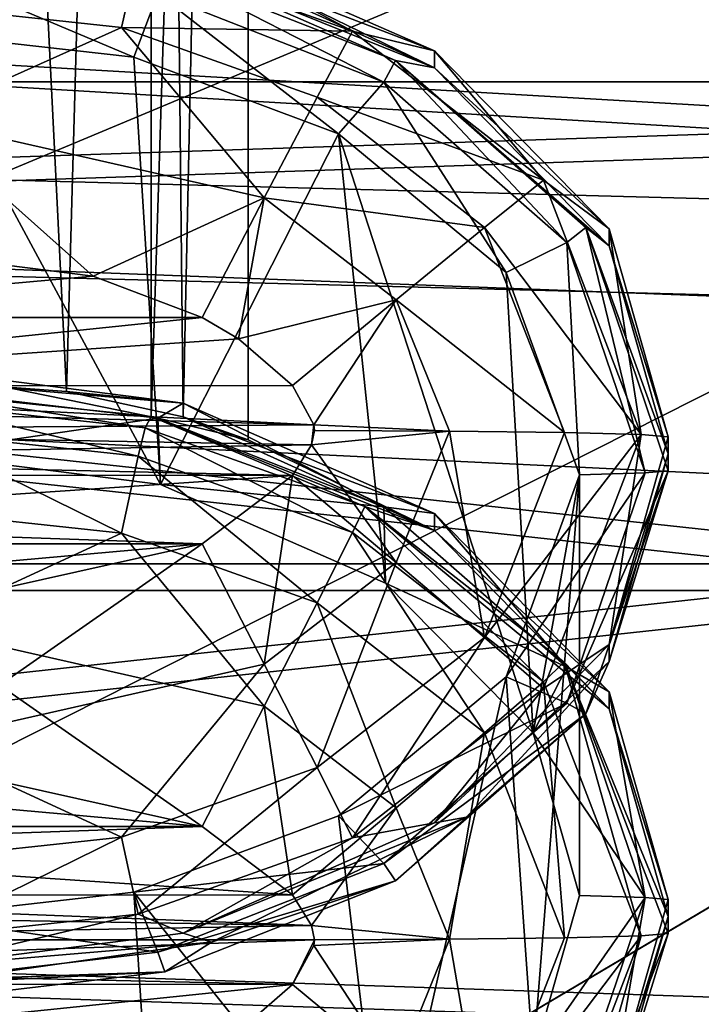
# Model space of a CAD drawing. Header units: metres. Extents: x -1004 to 0, y -708 to 0.
# Tile 22 of 99: x -748 to -732, y -157 to -134. Entities that reach past the tile are written whole.
import ezdxf

# ---------------------------------------------------------------- set-up
doc = ezdxf.new("R2010")
doc.units = ezdxf.units.M

msp = doc.modelspace()

# ---------------------------------------------------------------- linework, layer by layer
at = {"layer": 'top0123410'}
for points in [[(-916.262817, -135.652328, 2127.388916), (-929.595459, -111.251724, 2111.123535), (-87.786545, -135.652328, 2127.388916)], [(-929.595459, -111.251724, 2111.123535), (-74.453926, -111.251724, 2111.123535), (-87.786545, -135.652328, 2127.388916)], [(-111.516525, -164.3479, 2150.003662), (-918.45813, -133.342072, 2129.335449), (-901.799438, -155.053757, 2143.80835)], [(-111.516525, -164.3479, 2150.003662), (-102.249931, -155.053757, 2143.80835), (-918.45813, -133.342072, 2129.335449)], [(-102.249931, -155.053757, 2143.80835), (-85.591209, -133.342072, 2129.335449), (-918.45813, -133.342072, 2129.335449)], [(-899.966553, -156.892273, 2141.547363), (-916.262817, -135.652328, 2127.388916), (-122.60968, -173.853394, 2152.853516)], [(-122.60968, -173.853394, 2152.853516), (-916.262817, -135.652328, 2127.388916), (-104.082832, -156.892273, 2141.547363)], [(-916.262817, -135.652328, 2127.388916), (-87.786545, -135.652328, 2127.388916), (-104.082832, -156.892273, 2141.547363)], [(-901.799438, -155.053757, 2143.80835), (-892.532837, -164.3479, 2150.003662), (-183.251602, -194.344879, 2169.999756)], [(-121.211586, -172.413788, 2155.380371), (-901.799438, -155.053757, 2143.80835), (-183.251602, -194.344879, 2169.999756)], [(-121.211586, -172.413788, 2155.380371), (-111.516525, -164.3479, 2150.003662), (-901.799438, -155.053757, 2143.80835)]]:
    msp.add_3dface(points, dxfattribs=at)
at = {"layer": 'top0123412'}
for points in [[(-744.912537, -74.453972, 1370.454224), (-750.21582, -74.415634, 1372.650635), (-746.824951, -142.65654, 1373.03125)], [(-746.824951, -142.65654, 1373.03125), (-750.21582, -74.415634, 1372.650635), (-750.21582, -142.405273, 1373.837402)], [(-744.18457, -143.226456, 1370.809204), (-744.912537, -74.453972, 1370.454224), (-746.824951, -142.65654, 1373.03125)], [(-742.71582, -74.546524, 1365.151733), (-744.912537, -74.453972, 1370.454224), (-744.18457, -143.226456, 1370.809204)], [(-744.911255, -143.218079, 1361.047607), (-744.912537, -74.639084, 1359.849243), (-742.71582, -74.546524, 1365.151733)], [(-742.71582, -143.748184, 1366.359619), (-744.911255, -143.218079, 1361.047607), (-742.71582, -74.546524, 1365.151733)], [(-742.71582, -143.748184, 1366.359619), (-742.71582, -74.546524, 1365.151733), (-744.18457, -143.226456, 1370.809204)], [(-744.911255, -143.218079, 1361.047607), (-750.21582, -142.667068, 1358.8396), (-744.912537, -74.639084, 1359.849243)], [(-750.21582, -142.667068, 1358.8396), (-750.21582, -74.677422, 1357.652832), (-744.912537, -74.639084, 1359.849243)], [(-744.184021, -132.44899, 1988.257202), (-745.206726, -132.771652, 1991.317749), (-740.357056, -134.499985, 1991.3479)], [(-738.499817, -134.945114, 1988.300781), (-744.18457, -132.75502, 1970.717773), (-744.184021, -132.44899, 1988.257202)], [(-738.499817, -134.945114, 1988.300781), (-744.184021, -132.44899, 1988.257202), (-740.357056, -134.499985, 1991.3479)], [(-738.500305, -135.328751, 1966.304077), (-739.381287, -135.165466, 1944.297852), (-744.911255, -132.746643, 1960.956177)], [(-739.381287, -135.165466, 1944.297852), (-744.600464, -133.111313, 1944.262085), (-744.911255, -132.746643, 1960.956177)], [(-744.911255, -132.746643, 1960.956177), (-742.71582, -133.276733, 1966.268311), (-738.500305, -135.328751, 1966.304077)], [(-742.71582, -133.276733, 1966.268311), (-744.18457, -132.75502, 1970.717773), (-738.500305, -135.328751, 1966.304077)], [(-744.18457, -132.75502, 1970.717773), (-738.499817, -134.945114, 1988.300781), (-738.500305, -135.328751, 1966.304077)], [(-745.206726, -132.771652, 1991.317749), (-750.21582, -133.924835, 1993.940674), (-745.580688, -134.422318, 1993.949341)], [(-740.357056, -134.499985, 1991.3479), (-745.206726, -132.771652, 1991.317749), (-745.580688, -134.422318, 1993.949341)], [(-744.758606, -133.653824, 1941.442505), (-745.299805, -135.092896, 1939.004272), (-750.216431, -133.014694, 1941.431396)], [(-745.299805, -135.092896, 1939.004272), (-750.216431, -134.54068, 1938.994629), (-750.216431, -133.014694, 1941.431396)], [(-739.645874, -135.658524, 1941.477539), (-744.758606, -133.653824, 1941.442505), (-744.600464, -133.111313, 1944.262085)], [(-739.381287, -135.165466, 1944.297852), (-739.645874, -135.658524, 1941.477539), (-744.600464, -133.111313, 1944.262085)], [(-740.671204, -136.82605, 1939.034546), (-745.299805, -135.092896, 1939.004272), (-744.758606, -133.653824, 1941.442505)], [(-739.645874, -135.658524, 1941.477539), (-740.671204, -136.82605, 1939.034546), (-744.758606, -133.653824, 1941.442505)], [(-745.580688, -134.422318, 1993.949341), (-750.21582, -133.924835, 1993.940674), (-750.21582, -136.496506, 1995.7229)], [(-750.216614, -144.059509, 1393.660767), (-750.216431, -134.54068, 1938.994629), (-744.696289, -144.761124, 1393.672974)], [(-750.216431, -134.54068, 1938.994629), (-745.299805, -135.092896, 1939.004272), (-744.696289, -144.761124, 1393.672974)], [(-742.356628, -138.275192, 1995.753906), (-745.580688, -134.422318, 1993.949341), (-750.21582, -136.496506, 1995.7229)], [(-741.157471, -135.996094, 1993.976807), (-745.580688, -134.422318, 1993.949341), (-742.356628, -138.275192, 1995.753906)], [(-740.357056, -134.499985, 1991.3479), (-745.580688, -134.422318, 1993.949341), (-741.157471, -135.996094, 1993.976807)], [(-736.0354, -137.874268, 1991.40686), (-740.357056, -134.499985, 1991.3479), (-741.157471, -135.996094, 1993.976807)], [(-738.499817, -134.945114, 1988.300781), (-740.357056, -134.499985, 1991.3479), (-736.0354, -137.874268, 1991.40686)], [(-738.500305, -135.328751, 1966.304077), (-738.499817, -134.945114, 1988.300781), (-734.549377, -138.977524, 1988.371094)], [(-734.549377, -138.977524, 1988.371094), (-738.499817, -134.945114, 1988.300781), (-736.0354, -137.874268, 1991.40686)], [(-744.696289, -144.761124, 1393.672974), (-745.299805, -135.092896, 1939.004272), (-740.671204, -136.82605, 1939.034546)], [(-735.502319, -139.284683, 1941.540771), (-739.645874, -135.658524, 1941.477539), (-739.381287, -135.165466, 1944.297852)], [(-735.073486, -138.946838, 1944.363892), (-735.502319, -139.284683, 1941.540771), (-739.381287, -135.165466, 1944.297852)], [(-735.073486, -138.946838, 1944.363892), (-739.381287, -135.165466, 1944.297852), (-734.549377, -139.361633, 1966.374512)], [(-739.381287, -135.165466, 1944.297852), (-738.500305, -135.328751, 1966.304077), (-734.549377, -139.361633, 1966.374512)], [(-734.549377, -139.361633, 1966.374512), (-738.500305, -135.328751, 1966.304077), (-734.549377, -138.977524, 1988.371094)], [(-736.87793, -139.964554, 1939.089355), (-740.671204, -136.82605, 1939.034546), (-739.645874, -135.658524, 1941.477539)], [(-735.502319, -139.284683, 1941.540771), (-736.87793, -139.964554, 1939.089355), (-739.645874, -135.658524, 1941.477539)], [(-737.36969, -138.941193, 1994.028198), (-741.157471, -135.996094, 1993.976807), (-742.356628, -138.275192, 1995.753906)], [(-736.0354, -137.874268, 1991.40686), (-741.157471, -135.996094, 1993.976807), (-737.36969, -138.941193, 1994.028198)], [(-750.21582, -139.539932, 1996.382202), (-746.225586, -140.04335, 1996.390991), (-750.21582, -136.496506, 1995.7229)], [(-750.21582, -136.496506, 1995.7229), (-746.225586, -140.04335, 1996.390991), (-742.356628, -138.275192, 1995.753906)], [(-740.671204, -136.82605, 1939.034546), (-739.608643, -146.988464, 1393.711914), (-744.696289, -144.761124, 1393.672974)], [(-736.87793, -139.964554, 1939.089355), (-736.270203, -150.375717, 1393.770996), (-740.671204, -136.82605, 1939.034546)], [(-736.270203, -150.375717, 1393.770996), (-739.608643, -146.988464, 1393.711914), (-740.671204, -136.82605, 1939.034546)], [(-733.822021, -143.625641, 1991.507446), (-736.0354, -137.874268, 1991.40686), (-737.36969, -138.941193, 1994.028198)], [(-734.549377, -138.977524, 1988.371094), (-736.0354, -137.874268, 1991.40686), (-733.822021, -143.625641, 1991.507446)], [(-746.225586, -140.04335, 1996.390991), (-743.757141, -140.978745, 1996.407349), (-742.356628, -138.275192, 1995.753906)], [(-742.356628, -138.275192, 1995.753906), (-743.757141, -140.978745, 1996.407349), (-742.9375, -141.460876, 1996.415649)], [(-742.356628, -138.275192, 1995.753906), (-742.9375, -141.460876, 1996.415649), (-739.368591, -140.577316, 1995.794189)], [(-739.368591, -140.577316, 1995.794189), (-737.36969, -138.941193, 1994.028198), (-742.356628, -138.275192, 1995.753906)], [(-735.55896, -143.580215, 1994.109253), (-737.36969, -138.941193, 1994.028198), (-739.368591, -140.577316, 1995.794189)], [(-735.55896, -143.580215, 1994.109253), (-733.822021, -143.625641, 1991.507446), (-737.36969, -138.941193, 1994.028198)], [(-733.732544, -144.496216, 1941.631836), (-735.502319, -139.284683, 1941.540771), (-735.073486, -138.946838, 1944.363892)], [(-733.21582, -144.446854, 1944.459961), (-733.732544, -144.496216, 1941.631836), (-735.073486, -138.946838, 1944.363892)], [(-733.21582, -144.446854, 1944.459961), (-735.073486, -138.946838, 1944.363892), (-733.21582, -144.062897, 1966.456543)], [(-735.073486, -138.946838, 1944.363892), (-734.549377, -139.361633, 1966.374512), (-733.21582, -144.062897, 1966.456543)], [(-734.549377, -139.361633, 1966.374512), (-734.549377, -138.977524, 1988.371094), (-733.21582, -143.67894, 1988.453247)], [(-733.21582, -143.67894, 1988.453247), (-734.549377, -138.977524, 1988.371094), (-733.822021, -143.625641, 1991.507446)], [(-735.21582, -144.5392, 1939.169189), (-736.87793, -139.964554, 1939.089355), (-735.502319, -139.284683, 1941.540771)], [(-733.732544, -144.496216, 1941.631836), (-735.21582, -144.5392, 1939.169189), (-735.502319, -139.284683, 1941.540771)], [(-733.21582, -144.062897, 1966.456543), (-734.549377, -139.361633, 1966.374512), (-733.21582, -143.67894, 1988.453247)], [(-756.674561, -140.978745, 1996.407349), (-746.225586, -140.04335, 1996.390991), (-750.21582, -139.539932, 1996.382202)], [(-743.757141, -140.978745, 1996.407349), (-746.225586, -140.04335, 1996.390991), (-756.674561, -140.978745, 1996.407349)], [(-736.270203, -150.375717, 1393.770996), (-736.87793, -139.964554, 1939.089355), (-735.21582, -144.5392, 1939.169189)], [(-742.9375, -141.460876, 1996.415649), (-741.714233, -142.522507, 1996.434204), (-739.368591, -140.577316, 1995.794189)], [(-739.368591, -140.577316, 1995.794189), (-741.714233, -142.522507, 1996.434204), (-741.228088, -143.409302, 1996.449707)], [(-738.161133, -143.549911, 1995.845947), (-739.368591, -140.577316, 1995.794189), (-741.228088, -143.409302, 1996.449707)], [(-738.161133, -143.549911, 1995.845947), (-735.55896, -143.580215, 1994.109253), (-739.368591, -140.577316, 1995.794189)], [(-742.9375, -141.460876, 1996.415649), (-743.757141, -140.978745, 1996.407349), (-758.72937, -142.536896, 1996.434448)], [(-758.72937, -142.536896, 1996.434448), (-743.757141, -140.978745, 1996.407349), (-756.674561, -140.978745, 1996.407349)], [(-741.714233, -142.522507, 1996.434204), (-742.9375, -141.460876, 1996.415649), (-758.72937, -142.536896, 1996.434448)], [(-750.21582, -142.152222, 1388.335205), (-750.216431, -142.619492, 1391.172241), (-744.758606, -143.258636, 1391.183472)], [(-750.21582, -142.405273, 1373.837402), (-750.21582, -142.152222, 1388.335205), (-744.184021, -142.920441, 1388.348511)], [(-744.184021, -142.920441, 1388.348511), (-750.21582, -142.152222, 1388.335205), (-744.758606, -143.258636, 1391.183472)], [(-758.72937, -142.536896, 1996.434448), (-759.003723, -142.921997, 1996.441162), (-741.228088, -143.409302, 1996.449707)], [(-741.714233, -142.522507, 1996.434204), (-758.72937, -142.536896, 1996.434448), (-741.228088, -143.409302, 1996.449707)], [(-744.184021, -142.920441, 1388.348511), (-746.824951, -142.65654, 1373.03125), (-750.21582, -142.405273, 1373.837402)], [(-744.758606, -143.258636, 1391.183472), (-750.216431, -142.619492, 1391.172241), (-750.216614, -144.059509, 1393.660767)], [(-744.911255, -143.218079, 1361.047607), (-745.046265, -143.479126, 1344.351563), (-750.21582, -142.667068, 1358.8396)], [(-745.046265, -143.479126, 1344.351563), (-750.21582, -142.92012, 1344.341919), (-750.21582, -142.667068, 1358.8396)], [(-744.18457, -143.226456, 1370.809204), (-746.824951, -142.65654, 1373.03125), (-744.184021, -142.920441, 1388.348511)], [(-741.228088, -143.409302, 1996.449707), (-759.003723, -142.921997, 1996.441162), (-759.21582, -143.539322, 1996.452026)], [(-745.046265, -143.479126, 1344.351563), (-745.206726, -144.117615, 1341.307861), (-750.21582, -142.92012, 1344.341919)], [(-745.206726, -144.117615, 1341.307861), (-750.21582, -143.579407, 1341.298462), (-750.21582, -142.92012, 1344.341919)], [(-744.184021, -142.920441, 1388.348511), (-744.758606, -143.258636, 1391.183472), (-739.645874, -145.263336, 1391.218384)], [(-738.499817, -145.41655, 1388.39209), (-744.18457, -143.226456, 1370.809204), (-744.184021, -142.920441, 1388.348511)], [(-738.499817, -145.41655, 1388.39209), (-744.184021, -142.920441, 1388.348511), (-739.645874, -145.263336, 1391.218384)], [(-740.075806, -145.256058, 1344.38269), (-745.046265, -143.479126, 1344.351563), (-744.911255, -143.218079, 1361.047607)], [(-738.500305, -145.800201, 1366.395508), (-740.075806, -145.256058, 1344.38269), (-744.911255, -143.218079, 1361.047607)], [(-744.911255, -143.218079, 1361.047607), (-742.71582, -143.748184, 1366.359619), (-738.500305, -145.800201, 1366.395508)], [(-742.71582, -143.748184, 1366.359619), (-744.18457, -143.226456, 1370.809204), (-738.500305, -145.800201, 1366.395508)], [(-744.18457, -143.226456, 1370.809204), (-738.499817, -145.41655, 1388.39209), (-738.500305, -145.800201, 1366.395508)], [(-741.228088, -143.409302, 1996.449707), (-759.21582, -143.539322, 1996.452026), (-741.282776, -143.860794, 1996.457642)], [(-744.758606, -143.258636, 1391.183472), (-750.216614, -144.059509, 1393.660767), (-744.696289, -144.761124, 1393.672974)], [(-739.645874, -145.263336, 1391.218384), (-744.758606, -143.258636, 1391.183472), (-744.696289, -144.761124, 1393.672974)], [(-741.21582, -143.539322, 1996.452026), (-741.228088, -143.409302, 1996.449707), (-741.282776, -143.860794, 1996.457642)], [(-741.21582, -143.539322, 1996.452026), (-738.161133, -143.549911, 1995.845947), (-741.228088, -143.409302, 1996.449707)], [(-741.282776, -143.860794, 1996.457642), (-759.21582, -143.539322, 1996.452026), (-759.003723, -144.156662, 1996.462769)], [(-745.206726, -144.117615, 1341.307861), (-745.580688, -145.859116, 1338.735474), (-750.21582, -143.579407, 1341.298462)], [(-745.580688, -145.859116, 1338.735474), (-750.21582, -145.361633, 1338.726807), (-750.21582, -143.579407, 1341.298462)], [(-740.357056, -145.845947, 1341.338013), (-745.206726, -144.117615, 1341.307861), (-745.046265, -143.479126, 1344.351563)], [(-740.075806, -145.256058, 1344.38269), (-740.357056, -145.845947, 1341.338013), (-745.046265, -143.479126, 1344.351563)], [(-741.21582, -143.539322, 1996.452026), (-741.282776, -143.860794, 1996.457642), (-738.161133, -143.549911, 1995.845947)], [(-741.282776, -143.860794, 1996.457642), (-739.368591, -146.522491, 1995.897949), (-738.161133, -143.549911, 1995.845947)], [(-738.161133, -143.549911, 1995.845947), (-739.368591, -146.522491, 1995.897949), (-737.36969, -148.219254, 1994.190186)], [(-737.36969, -148.219254, 1994.190186), (-735.55896, -143.580215, 1994.109253), (-738.161133, -143.549911, 1995.845947)], [(-733.822021, -143.625641, 1991.507446), (-735.55896, -143.580215, 1994.109253), (-737.36969, -148.219254, 1994.190186)], [(-736.0354, -149.376999, 1991.607666), (-733.822021, -143.625641, 1991.507446), (-737.36969, -148.219254, 1994.190186)], [(-733.822021, -143.625641, 1991.507446), (-736.0354, -149.376999, 1991.607666), (-734.549377, -148.380371, 1988.535278)], [(-733.21582, -143.67894, 1988.453247), (-733.822021, -143.625641, 1991.507446), (-734.549377, -148.380371, 1988.535278)], [(-733.21582, -143.67894, 1988.453247), (-734.549377, -148.380371, 1988.535278), (-733.21582, -144.062897, 1966.456543)], [(-741.282776, -143.860794, 1996.457642), (-759.003723, -144.156662, 1996.462769), (-741.714233, -144.556137, 1996.469727)], [(-741.282776, -143.860794, 1996.457642), (-741.714233, -144.556137, 1996.469727), (-739.368591, -146.522491, 1995.897949)], [(-741.157471, -147.432892, 1338.762939), (-745.580688, -145.859116, 1338.735474), (-745.206726, -144.117615, 1341.307861)], [(-740.357056, -145.845947, 1341.338013), (-741.157471, -147.432892, 1338.762939), (-745.206726, -144.117615, 1341.307861)], [(-734.549377, -148.380371, 1988.535278), (-734.549622, -148.764328, 1966.538574), (-733.21582, -144.062897, 1966.456543)], [(-733.21582, -144.062897, 1966.456543), (-734.549622, -148.764328, 1966.538574), (-733.21582, -144.446854, 1944.459961)], [(-759.003723, -144.156662, 1996.462769), (-758.72937, -144.541763, 1996.469482), (-741.714233, -144.556137, 1996.469727)], [(-741.714233, -144.556137, 1996.469727), (-758.72937, -144.541763, 1996.469482), (-757.494202, -145.617767, 1996.488281)], [(-741.714233, -144.556137, 1996.469727), (-757.494202, -145.617767, 1996.488281), (-743.757141, -146.099915, 1996.496704)], [(-741.714233, -144.556137, 1996.469727), (-743.757141, -146.099915, 1996.496704), (-742.356628, -148.824615, 1995.93811)], [(-741.714233, -144.556137, 1996.469727), (-742.356628, -148.824615, 1995.93811), (-739.368591, -146.522491, 1995.897949)], [(-735.502319, -149.707748, 1941.722778), (-736.87793, -149.113831, 1939.249023), (-733.732544, -144.496216, 1941.631836)], [(-736.87793, -149.113831, 1939.249023), (-735.21582, -144.5392, 1939.169189), (-733.732544, -144.496216, 1941.631836)], [(-735.21582, -144.5392, 1939.169189), (-736.87793, -149.113831, 1939.249023), (-736.270142, -157.740265, 1393.899536)], [(-735.21582, -154.058044, 1393.835327), (-736.270203, -150.375717, 1393.770996), (-735.21582, -144.5392, 1939.169189)], [(-735.21582, -154.058044, 1393.835327), (-735.21582, -144.5392, 1939.169189), (-736.270142, -157.740265, 1393.899536)], [(-733.732544, -144.496216, 1941.631836), (-733.21582, -144.446854, 1944.459961), (-735.502319, -149.707748, 1941.722778)], [(-733.21582, -144.446854, 1944.459961), (-735.073486, -149.946869, 1944.555908), (-735.502319, -149.707748, 1941.722778)], [(-734.549622, -148.764328, 1966.538574), (-735.073486, -149.946869, 1944.555908), (-733.21582, -144.446854, 1944.459961)], [(-739.645874, -145.263336, 1391.218384), (-744.696289, -144.761124, 1393.672974), (-739.608643, -146.988464, 1393.711914)], [(-745.580688, -145.859116, 1338.735474), (-750.21582, -147.993942, 1337.0354), (-750.21582, -145.361633, 1338.726807)], [(-736.0354, -149.22023, 1341.396851), (-740.357056, -145.845947, 1341.338013), (-740.075806, -145.256058, 1344.38269)], [(-735.568787, -148.780334, 1344.444092), (-736.0354, -149.22023, 1341.396851), (-740.075806, -145.256058, 1344.38269)], [(-735.568787, -148.780334, 1344.444092), (-740.075806, -145.256058, 1344.38269), (-734.549377, -149.833069, 1366.46582)], [(-740.075806, -145.256058, 1344.38269), (-738.500305, -145.800201, 1366.395508), (-734.549377, -149.833069, 1366.46582)], [(-738.499817, -145.41655, 1388.39209), (-739.645874, -145.263336, 1391.218384), (-735.502319, -148.889496, 1391.281738)], [(-735.502319, -148.889496, 1391.281738), (-739.645874, -145.263336, 1391.218384), (-739.608643, -146.988464, 1393.711914)], [(-738.500305, -145.800201, 1366.395508), (-738.499817, -145.41655, 1388.39209), (-734.549377, -149.448975, 1388.462524)], [(-734.549377, -149.448975, 1388.462524), (-738.499817, -145.41655, 1388.39209), (-735.502319, -148.889496, 1391.281738)], [(-757.494202, -145.617767, 1996.488281), (-756.674561, -146.099915, 1996.496704), (-743.757141, -146.099915, 1996.496704)], [(-742.356628, -149.772629, 1337.066406), (-750.21582, -147.993942, 1337.0354), (-745.580688, -145.859116, 1338.735474)], [(-741.157471, -147.432892, 1338.762939), (-742.356628, -149.772629, 1337.066406), (-745.580688, -145.859116, 1338.735474)], [(-737.36969, -150.377991, 1338.814331), (-741.157471, -147.432892, 1338.762939), (-740.357056, -145.845947, 1341.338013)], [(-736.0354, -149.22023, 1341.396851), (-737.36969, -150.377991, 1338.814331), (-740.357056, -145.845947, 1341.338013)], [(-734.549377, -149.833069, 1366.46582), (-738.500305, -145.800201, 1366.395508), (-734.549377, -149.448975, 1388.462524)], [(-743.757141, -146.099915, 1996.496704), (-756.674561, -146.099915, 1996.496704), (-754.206116, -147.035309, 1996.513062)], [(-754.206116, -147.035309, 1996.513062), (-750.21582, -147.538712, 1996.521851), (-743.757141, -146.099915, 1996.496704)], [(-743.757141, -146.099915, 1996.496704), (-750.21582, -150.603302, 1995.969116), (-742.356628, -148.824615, 1995.93811)], [(-743.757141, -146.099915, 1996.496704), (-750.21582, -147.538712, 1996.521851), (-750.21582, -150.603302, 1995.969116)], [(-739.368591, -146.522491, 1995.897949), (-742.356628, -148.824615, 1995.93811), (-741.157471, -151.164352, 1994.241577)], [(-739.368591, -146.522491, 1995.897949), (-741.157471, -151.164352, 1994.241577), (-737.36969, -148.219254, 1994.190186)], [(-735.502319, -148.889496, 1391.281738), (-739.608643, -146.988464, 1393.711914), (-736.270203, -150.375717, 1393.770996)], [(-739.368591, -152.074753, 1337.106567), (-742.356628, -149.772629, 1337.066406), (-741.157471, -147.432892, 1338.762939)], [(-737.36969, -150.377991, 1338.814331), (-739.368591, -152.074753, 1337.106567), (-741.157471, -147.432892, 1338.762939)], [(-743.757141, -152.49733, 1336.507813), (-750.21582, -147.993942, 1337.0354), (-742.356628, -149.772629, 1337.066406)], [(-743.757141, -152.49733, 1336.507813), (-750.21582, -151.058517, 1336.482666), (-750.21582, -147.993942, 1337.0354)], [(-737.36969, -148.219254, 1994.190186), (-741.157471, -151.164352, 1994.241577), (-740.357056, -152.751297, 1991.666504)], [(-740.357056, -152.751297, 1991.666504), (-736.0354, -149.376999, 1991.607666), (-737.36969, -148.219254, 1994.190186)], [(-734.549377, -148.380371, 1988.535278), (-738.499817, -152.412781, 1988.605713), (-734.549622, -148.764328, 1966.538574)], [(-734.549377, -148.380371, 1988.535278), (-736.0354, -149.376999, 1991.607666), (-738.499817, -152.412781, 1988.605713)], [(-738.499817, -152.412781, 1988.605713), (-737.774902, -152.283112, 1966.600098), (-734.549622, -148.764328, 1966.538574)], [(-734.549622, -148.764328, 1966.538574), (-737.774902, -152.283112, 1966.600098), (-735.073486, -149.946869, 1944.555908)], [(-733.822021, -154.971603, 1341.49707), (-736.0354, -149.22023, 1341.396851), (-735.568787, -148.780334, 1344.444092)], [(-733.21582, -154.918289, 1344.55127), (-733.822021, -154.971603, 1341.49707), (-735.568787, -148.780334, 1344.444092)], [(-733.21582, -154.918289, 1344.55127), (-735.568787, -148.780334, 1344.444092), (-733.21582, -154.534348, 1366.547974)], [(-735.568787, -148.780334, 1344.444092), (-734.549377, -149.833069, 1366.46582), (-733.21582, -154.534348, 1366.547974)], [(-742.356628, -148.824615, 1995.93811), (-750.21582, -150.603302, 1995.969116), (-745.580688, -152.738113, 1994.269043)], [(-742.356628, -148.824615, 1995.93811), (-745.580688, -152.738113, 1994.269043), (-741.157471, -151.164352, 1994.241577)], [(-733.732544, -154.101028, 1391.372681), (-735.502319, -148.889496, 1391.281738), (-736.270203, -150.375717, 1393.770996)], [(-734.549377, -149.448975, 1388.462524), (-735.502319, -148.889496, 1391.281738), (-733.732544, -154.101028, 1391.372681)], [(-740.671204, -152.25238, 1939.303833), (-736.87793, -149.113831, 1939.249023), (-735.502319, -149.707748, 1941.722778)], [(-736.87793, -149.113831, 1939.249023), (-740.671204, -152.25238, 1939.303833), (-739.608643, -161.12767, 1393.95874)], [(-736.270142, -157.740265, 1393.899536), (-736.87793, -149.113831, 1939.249023), (-739.608643, -161.12767, 1393.95874)], [(-735.55896, -155.017014, 1338.895264), (-737.36969, -150.377991, 1338.814331), (-736.0354, -149.22023, 1341.396851)], [(-733.822021, -154.971603, 1341.49707), (-735.55896, -155.017014, 1338.895264), (-736.0354, -149.22023, 1341.396851)], [(-736.0354, -149.376999, 1991.607666), (-740.357056, -152.751297, 1991.666504), (-738.499817, -152.412781, 1988.605713)], [(-734.549377, -149.833069, 1366.46582), (-734.549377, -149.448975, 1388.462524), (-733.21582, -154.150391, 1388.544556)], [(-733.21582, -154.150391, 1388.544556), (-734.549377, -149.448975, 1388.462524), (-733.732544, -154.101028, 1391.372681)], [(-741.714233, -154.041107, 1336.53479), (-743.757141, -152.49733, 1336.507813), (-742.356628, -149.772629, 1337.066406)], [(-741.714233, -154.041107, 1336.53479), (-742.356628, -149.772629, 1337.066406), (-739.368591, -152.074753, 1337.106567)], [(-739.645874, -153.333908, 1941.786011), (-740.671204, -152.25238, 1939.303833), (-735.502319, -149.707748, 1941.722778)], [(-735.502319, -149.707748, 1941.722778), (-735.073486, -149.946869, 1944.555908), (-739.645874, -153.333908, 1941.786011)], [(-733.21582, -154.534348, 1366.547974), (-734.549377, -149.833069, 1366.46582), (-733.21582, -154.150391, 1388.544556)], [(-735.073486, -149.946869, 1944.555908), (-739.381287, -153.728241, 1944.621948), (-739.645874, -153.333908, 1941.786011)], [(-737.774902, -152.283112, 1966.600098), (-739.381287, -153.728241, 1944.621948), (-735.073486, -149.946869, 1944.555908)], [(-738.161133, -155.047333, 1337.158569), (-739.368591, -152.074753, 1337.106567), (-737.36969, -150.377991, 1338.814331)], [(-735.55896, -155.017014, 1338.895264), (-738.161133, -155.047333, 1337.158569), (-737.36969, -150.377991, 1338.814331)], [(-736.270203, -150.375717, 1393.770996), (-735.21582, -154.058044, 1393.835327), (-733.732544, -154.101028, 1391.372681)], [(-750.21582, -150.603302, 1995.969116), (-750.21582, -153.235596, 1994.27771), (-745.580688, -152.738113, 1994.269043)], [(-754.206116, -151.561935, 1336.491455), (-750.21582, -151.058517, 1336.482666), (-743.757141, -152.49733, 1336.507813)], [(-741.157471, -151.164352, 1994.241577), (-745.580688, -152.738113, 1994.269043), (-745.206726, -154.47963, 1991.696655)], [(-741.157471, -151.164352, 1994.241577), (-745.206726, -154.47963, 1991.696655), (-740.357056, -152.751297, 1991.666504)], [(-743.757141, -152.49733, 1336.507813), (-756.674561, -152.49733, 1336.507813), (-754.206116, -151.561935, 1336.491455)], [(-741.282776, -154.73645, 1336.546875), (-741.714233, -154.041107, 1336.53479), (-739.368591, -152.074753, 1337.106567)], [(-741.282776, -154.73645, 1336.546875), (-739.368591, -152.074753, 1337.106567), (-738.161133, -155.047333, 1337.158569)], [(-745.299805, -153.985458, 1939.334106), (-740.671204, -152.25238, 1939.303833), (-739.645874, -153.333908, 1941.786011)], [(-739.608643, -161.12767, 1393.95874), (-740.671204, -152.25238, 1939.303833), (-745.299805, -153.985458, 1939.334106)], [(-738.499817, -152.412781, 1988.605713), (-744.184021, -154.908905, 1988.64917), (-737.774902, -152.283112, 1966.600098)], [(-744.184021, -154.908905, 1988.64917), (-743.547546, -155.114548, 1966.649414), (-737.774902, -152.283112, 1966.600098)], [(-737.774902, -152.283112, 1966.600098), (-743.547546, -155.114548, 1966.649414), (-739.381287, -153.728241, 1944.621948)], [(-741.714233, -154.041107, 1336.53479), (-757.494202, -152.979477, 1336.516235), (-743.757141, -152.49733, 1336.507813)], [(-757.494202, -152.979477, 1336.516235), (-756.674561, -152.49733, 1336.507813), (-743.757141, -152.49733, 1336.507813)], [(-738.499817, -152.412781, 1988.605713), (-740.357056, -152.751297, 1991.666504), (-744.184021, -154.908905, 1988.64917)], [(-745.580688, -152.738113, 1994.269043), (-750.21582, -155.017838, 1991.706055), (-745.206726, -154.47963, 1991.696655)], [(-745.580688, -152.738113, 1994.269043), (-750.21582, -153.235596, 1994.27771), (-750.21582, -155.017838, 1991.706055)], [(-740.357056, -152.751297, 1991.666504), (-745.206726, -154.47963, 1991.696655), (-744.184021, -154.908905, 1988.64917)], [(-758.72937, -154.055481, 1336.535034), (-757.494202, -152.979477, 1336.516235), (-741.714233, -154.041107, 1336.53479)], [(-744.758606, -155.338608, 1941.821045), (-745.299805, -153.985458, 1939.334106), (-739.645874, -153.333908, 1941.786011)], [(-739.645874, -153.333908, 1941.786011), (-739.381287, -153.728241, 1944.621948), (-744.758606, -155.338608, 1941.821045)], [(-739.381287, -153.728241, 1944.621948), (-744.600464, -155.782379, 1944.657715), (-744.758606, -155.338608, 1941.821045)], [(-743.547546, -155.114548, 1966.649414), (-744.600464, -155.782379, 1944.657715), (-739.381287, -153.728241, 1944.621948)], [(-741.282776, -154.73645, 1336.546875), (-759.003723, -154.440582, 1336.541748), (-758.72937, -154.055481, 1336.535034)], [(-741.282776, -154.73645, 1336.546875), (-758.72937, -154.055481, 1336.535034), (-741.714233, -154.041107, 1336.53479)], [(-750.21637, -154.537766, 1939.34375), (-745.299805, -153.985458, 1939.334106), (-744.758606, -155.338608, 1941.821045)], [(-745.299805, -153.985458, 1939.334106), (-750.21637, -154.537766, 1939.34375), (-744.696167, -163.354965, 1393.997559)], [(-739.608643, -161.12767, 1393.95874), (-745.299805, -153.985458, 1939.334106), (-744.696167, -163.354965, 1393.997559)], [(-735.21582, -154.058044, 1393.835327), (-736.270142, -157.740265, 1393.899536), (-733.732544, -154.101028, 1391.372681)], [(-736.270142, -157.740265, 1393.899536), (-735.502319, -159.312546, 1391.463623), (-733.732544, -154.101028, 1391.372681)], [(-733.732544, -154.101028, 1391.372681), (-735.502319, -159.312546, 1391.463623), (-734.549377, -158.851807, 1388.626709)], [(-733.21582, -154.150391, 1388.544556), (-733.732544, -154.101028, 1391.372681), (-734.549377, -158.851807, 1388.626709)], [(-733.21582, -154.150391, 1388.544556), (-734.549377, -158.851807, 1388.626709), (-733.21582, -154.534348, 1366.547974)], [(-759.21582, -155.057907, 1336.55249), (-759.003723, -154.440582, 1336.541748), (-741.282776, -154.73645, 1336.546875)], [(-744.696167, -163.354965, 1393.997559), (-750.21637, -154.537766, 1939.34375), (-750.216614, -164.05661, 1394.009766)], [(-750.216431, -155.977737, 1941.832275), (-750.21637, -154.537766, 1939.34375), (-744.758606, -155.338608, 1941.821045)], [(-744.184021, -154.908905, 1988.64917), (-745.206726, -154.47963, 1991.696655), (-750.21582, -155.677124, 1988.662598)], [(-745.206726, -154.47963, 1991.696655), (-750.21582, -155.017838, 1991.706055), (-750.21582, -155.677124, 1988.662598)], [(-734.549377, -158.851807, 1388.626709), (-734.549622, -159.235764, 1366.630005), (-733.21582, -154.534348, 1366.547974)], [(-733.21582, -154.534348, 1366.547974), (-734.549622, -159.235764, 1366.630005), (-733.21582, -154.918289, 1344.55127)], [(-741.21582, -155.057907, 1336.55249), (-759.21582, -155.057907, 1336.55249), (-741.282776, -154.73645, 1336.546875)], [(-741.21582, -155.057907, 1336.55249), (-741.282776, -154.73645, 1336.546875), (-738.161133, -155.047333, 1337.158569)], [(-744.184021, -154.908905, 1988.64917), (-750.21582, -155.677124, 1988.662598), (-743.547546, -155.114548, 1966.649414)], [(-738.161133, -155.047333, 1337.158569), (-735.55896, -155.017014, 1338.895264), (-737.36969, -159.656052, 1338.976196)], [(-733.822021, -154.971603, 1341.49707), (-736.0354, -160.722977, 1341.597656), (-737.36969, -159.656052, 1338.976196)], [(-737.36969, -159.656052, 1338.976196), (-735.55896, -155.017014, 1338.895264), (-733.822021, -154.971603, 1341.49707)], [(-735.568787, -161.056259, 1344.658447), (-736.0354, -160.722977, 1341.597656), (-733.822021, -154.971603, 1341.49707)], [(-733.21582, -154.918289, 1344.55127), (-735.568787, -161.056259, 1344.658447), (-733.822021, -154.971603, 1341.49707)], [(-734.549622, -159.235764, 1366.630005), (-735.568787, -161.056259, 1344.658447), (-733.21582, -154.918289, 1344.55127)], [(-741.21582, -155.057907, 1336.55249), (-759.003723, -155.675247, 1336.563232), (-759.21582, -155.057907, 1336.55249)], [(-741.714233, -156.074722, 1336.570313), (-759.003723, -155.675247, 1336.563232), (-741.21582, -155.057907, 1336.55249)], [(-750.21582, -155.677124, 1988.662598), (-750.21582, -156.061066, 1966.666016), (-743.547546, -155.114548, 1966.649414)], [(-743.547546, -155.114548, 1966.649414), (-750.21582, -156.061066, 1966.666016), (-744.600464, -155.782379, 1944.657715)], [(-741.228088, -155.187927, 1336.55481), (-741.714233, -156.074722, 1336.570313), (-741.21582, -155.057907, 1336.55249)], [(-739.368591, -158.019913, 1337.210327), (-741.714233, -156.074722, 1336.570313), (-741.228088, -155.187927, 1336.55481)], [(-741.21582, -155.057907, 1336.55249), (-738.161133, -155.047333, 1337.158569), (-741.228088, -155.187927, 1336.55481)], [(-738.161133, -155.047333, 1337.158569), (-739.368591, -158.019913, 1337.210327), (-741.228088, -155.187927, 1336.55481)], [(-739.368591, -158.019913, 1337.210327), (-738.161133, -155.047333, 1337.158569), (-737.36969, -159.656052, 1338.976196)], [(-744.758606, -155.338608, 1941.821045), (-744.600464, -155.782379, 1944.657715), (-750.216431, -155.977737, 1941.832275)], [(-741.714233, -156.074722, 1336.570313), (-758.72937, -156.060349, 1336.569946), (-759.003723, -155.675247, 1336.563232)], [(-744.600464, -155.782379, 1944.657715), (-750.216431, -156.445023, 1944.669312), (-750.216431, -155.977737, 1941.832275)], [(-750.21582, -156.061066, 1966.666016), (-750.216431, -156.445023, 1944.669312), (-744.600464, -155.782379, 1944.657715)], [(-756.674561, -157.6185, 1336.597168), (-758.72937, -156.060349, 1336.569946), (-741.714233, -156.074722, 1336.570313)], [(-742.9375, -157.136353, 1336.588745), (-756.674561, -157.6185, 1336.597168), (-741.714233, -156.074722, 1336.570313)], [(-742.9375, -157.136353, 1336.588745), (-741.714233, -156.074722, 1336.570313), (-739.368591, -158.019913, 1337.210327)]]:
    msp.add_3dface(points, dxfattribs=at)
at = {"layer": 'top0123419'}
for points in [[(-795.718384, -132.501816, 1820.408325), (-725.21582, -136.59552, 1823.648804), (-725.21582, -129.386108, 1816.218872)], [(-725.21582, -129.687378, 1796.221191), (-725.21582, -137.117325, 1789.011719), (-795.718384, -132.927811, 1792.127441)], [(-795.718384, -132.501816, 1820.408325), (-795.718384, -138.924194, 1824.841064), (-725.21582, -136.59552, 1823.648804)], [(-795.718384, -132.927811, 1792.127441), (-725.21582, -137.117325, 1789.011719), (-795.718384, -139.480835, 1787.890137)], [(-795.718384, -138.924194, 1824.841064), (-725.21582, -146.554016, 1826.478638), (-725.21582, -136.59552, 1823.648804)], [(-725.21582, -137.117325, 1789.011719), (-725.21582, -147.156555, 1786.483154), (-795.718384, -139.480835, 1787.890137)], [(-795.718384, -138.924194, 1824.841064), (-795.718384, -146.554031, 1826.478638), (-725.21582, -146.554016, 1826.478638)], [(-795.718384, -139.480835, 1787.890137), (-725.21582, -147.156555, 1786.483154), (-795.718384, -147.156555, 1786.483276)], [(-795.718384, -146.554031, 1826.478638), (-795.718384, -154.229721, 1825.071655), (-725.21582, -146.554016, 1826.478638)], [(-725.21582, -146.554016, 1826.478638), (-795.718384, -154.229721, 1825.071655), (-725.21582, -156.593246, 1823.950073)], [(-725.21582, -147.156555, 1786.483154), (-795.718384, -154.786392, 1788.120728), (-795.718384, -147.156555, 1786.483276)], [(-725.21582, -147.156555, 1786.483154), (-725.21582, -157.115051, 1789.312988), (-795.718384, -154.786392, 1788.120728)], [(-795.718384, -154.229721, 1825.071655), (-795.718384, -160.782745, 1820.834473), (-725.21582, -156.593246, 1823.950073)], [(-725.21582, -157.115051, 1789.312988), (-795.718384, -161.208817, 1792.553467), (-795.718384, -154.786392, 1788.120728)]]:
    msp.add_3dface(points, dxfattribs=at)
at = {"layer": 'top0123459'}
for points in [[(-10, -10, 90), (-787.024658, -653.266907, 90), (-994.049377, -10, 90)], [(-217.024689, -653.266907, 90), (-787.024658, -653.266907, 90), (-10, -10, 90)], [(-789.596375, -67.146965, 117.166069), (-936.328247, -157.298203, 115.592468), (-741.71167, -69.780937, 117.120087)], [(-936.328247, -157.298203, 115.592468), (-939.295715, -187.940216, 115.05761), (-741.71167, -69.780937, 117.120087)], [(-741.71167, -69.780937, 117.120087), (-939.295715, -187.940216, 115.05761), (-693.802979, -71.936363, 117.082466)], [(-939.295715, -187.940216, 115.05761), (-645.875183, -73.613029, 117.0532), (-693.802979, -71.936363, 117.082466)], [(-939.295715, -187.940216, 115.05761), (-941.707825, -218.630936, 114.521904), (-645.875183, -73.613029, 117.0532)], [(-941.707825, -218.630936, 114.521904), (-597.932983, -74.810768, 117.032295), (-645.875183, -73.613029, 117.0532)], [(-943.563782, -249.360291, 113.985519), (-944.863037, -280.118225, 113.448639), (-597.932983, -74.810768, 117.032295)], [(-597.932983, -74.810768, 117.032295), (-944.863037, -280.118225, 113.448639), (-514.138, -508.234344, 109.46685)], [(-941.707825, -218.630936, 114.521904), (-943.563782, -249.360291, 113.985519), (-597.932983, -74.810768, 117.032295)]]:
    msp.add_3dface(points, dxfattribs=at)

doc.saveas('drawing.dxf')
